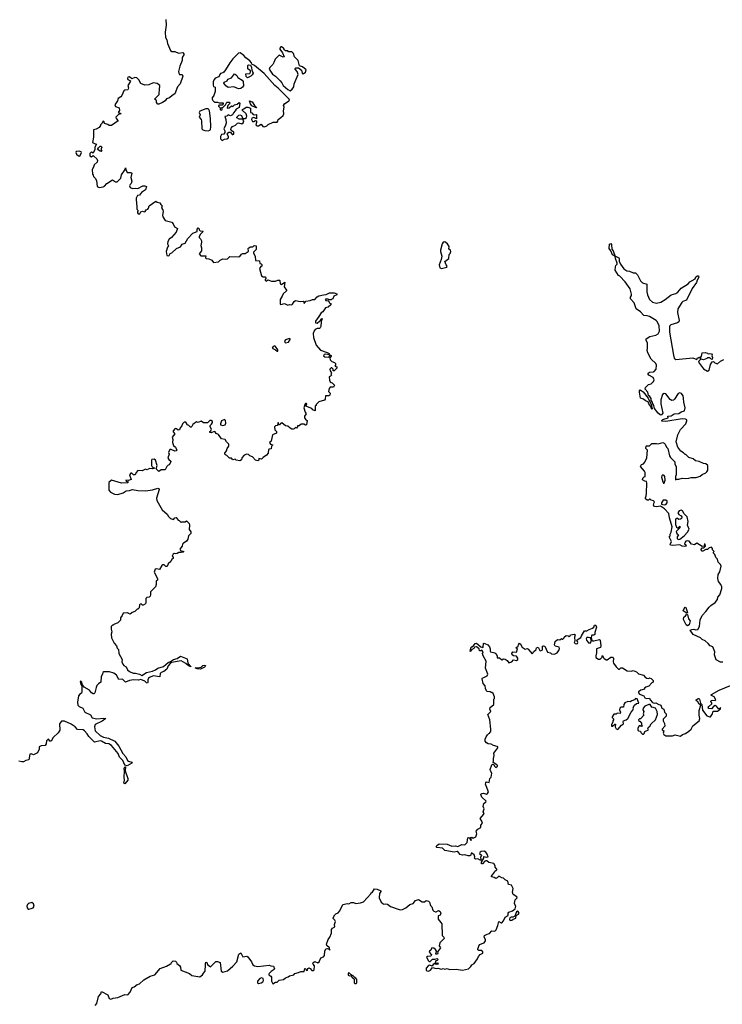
# Model space of a CAD drawing. Extents: x 2240384 to 2404287, y 351326 to 526670.
# Tile 96 of 256: x 2377246 to 2386336, y 381395 to 394135. Entities that reach past the tile are written whole.
import ezdxf

# ---------------------------------------------------------------- set-up
doc = ezdxf.new("R2010")
doc.units = 0

msp = doc.modelspace()

# ---------------------------------------------------------------- linework, layer by layer
at = {"layer": '0CON20XD'}
for points in [[(2379137, 394137), (2379142, 394065), (2379126, 393975), (2379132, 393905), (2379150, 393875), (2379160, 393825), (2379197, 393737), (2379213, 393723), (2379255, 393723), (2379302, 393702), (2379355, 393711), (2379371, 393695), (2379370, 393680), (2379350, 393645), (2379346, 393605), (2379316, 393535), (2379301, 393465), (2379304, 393445), (2379315, 393428), (2379350, 393425), (2379356, 393404), (2379322, 393305), (2379288, 393265), (2379254, 393176), (2379218, 393155), (2379186, 393124), (2379145, 393112), (2379128, 393085), (2379095, 393063), (2379045, 393042), (2379033, 393043), (2379018, 393065), (2379015, 393090), (2378990, 393105), (2379051, 393165), (2379054, 393245), (2379060, 393265), (2379057, 393285), (2379025, 393310), (2378974, 393316), (2378915, 393294), (2378865, 393286), (2378815, 393310), (2378789, 393359), (2378762, 393382), (2378735, 393386), (2378695, 393368), (2378665, 393394), (2378645, 393393), (2378640, 393375), (2378645, 393361), (2378678, 393345), (2378675, 393332), (2378643, 393285), (2378654, 393255), (2378650, 393235), (2378644, 393226), (2378605, 393224), (2378592, 393215), (2378569, 393155), (2378555, 393138), (2378520, 393115), (2378511, 393085), (2378477, 393035), (2378485, 393012), (2378533, 392993), (2378539, 392961), (2378520, 392935), (2378547, 392927), (2378560, 392915), (2378525, 392908), (2378489, 392875), (2378494, 392855), (2378522, 392825), (2378434, 392766), (2378405, 392768), (2378385, 392780), (2378345, 392790), (2378338, 392815), (2378325, 392820), (2378308, 392792), (2378290, 392775), (2378290, 392765), (2378275, 392742), (2378235, 392718), (2378201, 392709), (2378200, 392615), (2378188, 392545), (2378213, 392533), (2378238, 392525), (2378220, 392485), (2378216, 392455), (2378195, 392408), (2378175, 392419), (2378165, 392418), (2378155, 392405), (2378152, 392385), (2378155, 392374), (2378175, 392361), (2378195, 392378), (2378205, 392371), (2378246, 392336), (2378254, 392315), (2378247, 392293), (2378208, 392255), (2378202, 392228), (2378182, 392195), (2378188, 392138), (2378198, 392125), (2378200, 392105), (2378223, 392083), (2378238, 392055), (2378250, 391975), (2378275, 391962), (2378325, 391972), (2378345, 391982), (2378374, 392016), (2378445, 392061), (2378485, 392036), (2378505, 392038), (2378553, 392085), (2378563, 392127), (2378610, 392195), (2378615, 392220), (2378618, 392195), (2378635, 392160), (2378686, 392156), (2378698, 392148), (2378682, 392095), (2378696, 392044), (2378690, 392015), (2378675, 392004), (2378666, 391985), (2378675, 391963), (2378705, 391949), (2378745, 391956), (2378775, 391953), (2378840, 391985), (2378866, 391986), (2378888, 391978), (2378872, 391935), (2378823, 391897), (2378795, 391863), (2378770, 391860), (2378754, 391825), (2378758, 391745), (2378762, 391735), (2378760, 391685), (2378780, 391665), (2378770, 391655), (2378770, 391635), (2378780, 391625), (2378800, 391625), (2378815, 391650), (2378833, 391657), (2378855, 391651), (2378870, 391655), (2378884, 391676), (2378905, 391685), (2378914, 391695), (2378922, 391728), (2379007, 391787), (2379025, 391772), (2379060, 391765), (2379070, 391745), (2379090, 391725), (2379080, 391695), (2379096, 391676), (2379102, 391655), (2379094, 391605), (2379097, 391585), (2379127, 391537), (2379216, 391516), (2379232, 391495), (2379247, 391457), (2379288, 391435), (2379269, 391385), (2379212, 391318), (2379178, 391295), (2379162, 391265), (2379160, 391235), (2379172, 391208), (2379158, 391192), (2379139, 391135), (2379150, 391085), (2379165, 391078), (2379178, 391082), (2379191, 391109), (2379215, 391118), (2379274, 391176), (2379325, 391196), (2379350, 391230), (2379388, 391245), (2379422, 391305), (2379488, 391372), (2379540, 391395), (2379540, 391425), (2379555, 391440), (2379568, 391428), (2379570, 391415), (2379582, 391402), (2379615, 391400), (2379620, 391395), (2379582, 391355), (2379570, 391325), (2379570, 391315), (2379585, 391300), (2379597, 391275), (2379600, 391255), (2379588, 391215), (2379600, 391185), (2379600, 391145), (2379568, 391105), (2379588, 391078), (2379655, 391080), (2379650, 391055), (2379660, 391045), (2379695, 391042), (2379730, 391025), (2379755, 390992), (2379817, 391003), (2379838, 391025), (2379875, 391042), (2379905, 391038), (2379935, 391042), (2379965, 391070), (2380075, 391068), (2380095, 391072), (2380115, 391100), (2380135, 391108), (2380165, 391108), (2380200, 391135), (2380208, 391142), (2380202, 391175), (2380210, 391185), (2380234, 391196), (2380262, 391198), (2380278, 391212), (2380305, 391210), (2380305, 391160), (2380272, 391125), (2380272, 391115), (2380292, 391075), (2380295, 391020), (2380347, 391017), (2380352, 390982), (2380368, 390978), (2380377, 390967), (2380380, 390945), (2380365, 390940), (2380348, 390915), (2380375, 390820), (2380395, 390810), (2380426, 390806), (2380430, 390785), (2380420, 390775), (2380420, 390765), (2380435, 390750), (2380455, 390770), (2380505, 390752), (2380555, 390752), (2380584, 390766), (2380606, 390766), (2380612, 390762), (2380618, 390718), (2380635, 390708), (2380678, 390738), (2380667, 390677), (2380697, 390637), (2380698, 390625), (2380655, 390588), (2380641, 390559)], [(2380745, 393214), (2380773, 393235), (2380792, 393268), (2380796, 393305), (2380848, 393425), (2380834, 393464), (2380808, 393495), (2380810, 393505), (2380818, 393512), (2380855, 393512), (2380890, 393480), (2380902, 393445), (2380915, 393436), (2380944, 393455), (2380953, 393485), (2380905, 393526), (2380868, 393538), (2380849, 393609), (2380802, 393655), (2380787, 393697), (2380765, 393720), (2380725, 393720), (2380715, 393730), (2380685, 393734), (2380670, 393745), (2380660, 393765), (2380635, 393782), (2380625, 393782), (2380613, 393767), (2380612, 393755), (2380646, 393706), (2380667, 393653), (2380655, 393652), (2380602, 393678), (2380550, 393625), (2380535, 393580), (2380520, 393555), (2380482, 393518), (2380472, 393495), (2380515, 393430), (2380556, 393406), (2380616, 393346), (2380639, 393319), (2380653, 393283), (2380715, 393231), (2380745, 393214)], [(2379865, 392572), (2379895, 392591), (2379925, 392592), (2379946, 392605), (2379949, 392625), (2379932, 392655), (2379950, 392680), (2379975, 392679), (2379995, 392651), (2380005, 392649), (2380016, 392655), (2380018, 392678), (2379989, 392699), (2379979, 392715), (2379980, 392730), (2379999, 392755), (2380039, 392771), (2380065, 392798), (2380079, 392799), (2380121, 392789), (2380139, 392801), (2380147, 392827), (2380135, 392850), (2380085, 392846), (2380056, 392865), (2380056, 392875), (2380081, 392899), (2380095, 392903), (2380114, 392894), (2380129, 392859), (2380135, 392856), (2380162, 392858), (2380181, 392869), (2380184, 392886), (2380177, 392917), (2380124, 392965), (2380129, 392975), (2380148, 392982), (2380175, 393005), (2380196, 393004), (2380230, 392990), (2380234, 392935), (2380249, 392929), (2380265, 392910), (2380285, 392903), (2380305, 392910), (2380310, 392905), (2380308, 392852), (2380275, 392869), (2380251, 392859), (2380243, 392845), (2380258, 392818), (2380275, 392816), (2380295, 392830), (2380308, 392828), (2380310, 392805), (2380302, 392775), (2380313, 392763), (2380335, 392763), (2380372, 392782), (2380391, 392751), (2380415, 392748), (2380445, 392760), (2380461, 392779), (2380525, 392808), (2380575, 392810), (2380587, 392823), (2380592, 392845), (2380625, 392871), (2380654, 392896), (2380664, 392915), (2380657, 392955), (2380666, 393005), (2380659, 393025), (2380672, 393045), (2380730, 393085), (2380737, 393095), (2380734, 393105), (2380591, 393251), (2380548, 393285), (2380409, 393439), (2380285, 393544), (2380248, 393558), (2380244, 393575), (2380225, 393602), (2380171, 393641), (2380145, 393673), (2380100, 393705), (2380075, 393702), (2380005, 393630), (2379963, 393577), (2379909, 393485), (2379885, 393457), (2379874, 393446), (2379845, 393437), (2379834, 393425), (2379823, 393397), (2379775, 393379), (2379765, 393367), (2379750, 393335), (2379747, 393287), (2379755, 393270), (2379773, 393263), (2379777, 393255), (2379773, 393205), (2379758, 393155), (2379738, 393125), (2379738, 393108), (2379745, 393090), (2379765, 393070), (2379805, 393070), (2379825, 393058), (2379878, 393058), (2379880, 393045), (2379865, 393030), (2379825, 393030), (2379820, 393025), (2379820, 393015), (2379840, 392995), (2379838, 392975), (2379845, 392968), (2379856, 392964), (2379866, 392974), (2379862, 392998), (2379875, 393000), (2379910, 393035), (2379925, 393070), (2379955, 393070), (2379968, 393055), (2379940, 393025), (2379930, 392995), (2379935, 392990), (2379957, 392993), (2379985, 393020), (2380005, 393010), (2380026, 393034), (2380058, 393042), (2380085, 393062), (2380092, 393055), (2380085, 392998), (2380045, 392978), (2380035, 392955), (2380011, 392929), (2379998, 392902), (2379975, 392892), (2379945, 392904), (2379925, 392887), (2379898, 392882), (2379911, 392845), (2379916, 392795), (2379910, 392770), (2379886, 392725), (2379898, 392695), (2379898, 392675), (2379888, 392652), (2379855, 392648), (2379842, 392625), (2379842, 392592), (2379865, 392572)], [(2380195, 393382), (2380175, 393400), (2380172, 393435), (2380225, 393440), (2380232, 393455), (2380230, 393475), (2380198, 393498), (2380198, 393542), (2380205, 393550), (2380230, 393545), (2380247, 393515), (2380251, 393481), (2380266, 393445), (2380255, 393422), (2380238, 393405), (2380195, 393382)], [(2380075, 393240), (2380015, 393267), (2379945, 393259), (2379915, 393279), (2379888, 393315), (2379892, 393325), (2379930, 393345), (2379940, 393365), (2379986, 393384), (2380025, 393433), (2380035, 393432), (2380054, 393415), (2380067, 393387), (2380124, 393354), (2380136, 393336), (2380142, 393278), (2380129, 393261), (2380105, 393243), (2380075, 393240)], [(2380305, 392994), (2380250, 393020), (2380232, 393045), (2380220, 393085), (2380255, 393074), (2380284, 393024), (2380307, 393005), (2380310, 392995), (2380305, 392994)], [(2379685, 392698), (2379705, 392705), (2379714, 392715), (2379719, 392749), (2379716, 392855), (2379701, 392955), (2379695, 392973), (2379685, 392980), (2379655, 392982), (2379575, 392952), (2379570, 392935), (2379582, 392905), (2379570, 392875), (2379592, 392845), (2379598, 392825), (2379602, 392725), (2379615, 392712), (2379642, 392702), (2379685, 392698)], [(2378025, 392368), (2378047, 392415), (2378042, 392425), (2378015, 392436), (2377975, 392430), (2377973, 392415), (2377981, 392395), (2378005, 392372), (2378025, 392368)], [(2378305, 392430), (2378285, 392432), (2378254, 392455), (2378265, 392478), (2378285, 392498), (2378297, 392497), (2378310, 392485), (2378298, 392465), (2378298, 392448), (2378310, 392435), (2378305, 392430)], [(2382705, 390914), (2382772, 390935), (2382778, 390945), (2382763, 390963), (2382748, 391005), (2382800, 391045), (2382803, 391097), (2382815, 391110), (2382822, 391135), (2382818, 391155), (2382800, 391165), (2382802, 391202), (2382782, 391235), (2382745, 391261), (2382725, 391256), (2382710, 391235), (2382692, 391155), (2382691, 391135), (2382709, 391075), (2382699, 391031), (2382673, 390965), (2382682, 390925), (2382705, 390914)], [(2386345, 385821), (2386315, 385822), (2386255, 385852), (2386234, 385915), (2386239, 385955), (2386215, 386019), (2386179, 386035), (2386154, 386065), (2386115, 386098), (2386075, 386114), (2386053, 386135), (2385961, 386181), (2385922, 386235), (2385943, 386247), (2385968, 386248), (2385995, 386240), (2386018, 386245), (2386041, 386285), (2386052, 386368), (2386074, 386426), (2386125, 386476), (2386165, 386533), (2386186, 386554), (2386245, 386593), (2386275, 386633), (2386278, 386665), (2386304, 386695), (2386330, 386775), (2386330, 386795), (2386317, 386825), (2386288, 386865), (2386279, 386905), (2386283, 386955), (2386305, 386990), (2386323, 387063), (2386312, 387085), (2386282, 387115), (2386272, 387155), (2386252, 387175), (2386240, 387215), (2386223, 387233), (2386223, 387247), (2386230, 387255), (2386210, 387275), (2386210, 387295), (2386195, 387310), (2386165, 387300), (2386145, 387280), (2386125, 387280), (2386085, 387258), (2386075, 387258), (2386062, 387275), (2386062, 387285), (2386075, 387302), (2386097, 387303), (2386120, 387325), (2386115, 387350), (2386102, 387348), (2386110, 387335), (2386098, 387322), (2386075, 387320), (2386005, 387360), (2385975, 387340), (2385938, 387348), (2385906, 387386), (2385891, 387391), (2385865, 387386), (2385854, 387375), (2385848, 387355), (2385865, 387340), (2385868, 387325), (2385853, 387317), (2385815, 387322), (2385785, 387340), (2385695, 387330), (2385667, 387337), (2385662, 387345), (2385678, 387385), (2385650, 387445), (2385660, 387455), (2385663, 387477), (2385676, 387504), (2385688, 387575), (2385651, 387691), (2385644, 387744), (2385590, 387805), (2385535, 387840), (2385485, 387830), (2385460, 387835), (2385448, 387855), (2385453, 387887), (2385460, 387895), (2385445, 387910), (2385418, 387918), (2385405, 387930), (2385395, 387930), (2385382, 387918), (2385365, 387918), (2385342, 387935), (2385341, 387949), (2385352, 387975), (2385357, 388005), (2385362, 388142), (2385355, 388160), (2385333, 388163), (2385305, 388180), (2385310, 388205), (2385325, 388220), (2385340, 388225), (2385338, 388275), (2385330, 388295), (2385278, 388355), (2385291, 388379), (2385315, 388390), (2385335, 388410), (2385362, 388468), (2385370, 388565), (2385348, 388588), (2385350, 388615), (2385355, 388620), (2385395, 388620), (2385425, 388650), (2385485, 388652), (2385505, 388646), (2385565, 388663), (2385586, 388656), (2385598, 388645), (2385613, 388603), (2385630, 388585), (2385653, 388493), (2385665, 388470), (2385720, 388415), (2385720, 388385), (2385740, 388355), (2385740, 388245), (2385730, 388225), (2385732, 388182), (2385745, 388190), (2385775, 388190), (2385815, 388202), (2385865, 388200), (2385905, 388202), (2385935, 388212), (2385997, 388213), (2386052, 388228), (2386075, 388250), (2386125, 388270), (2386137, 388283), (2386150, 388305), (2386150, 388365), (2386125, 388390), (2386093, 388393), (2386035, 388418), (2385988, 388428), (2385960, 388455), (2385905, 388470), (2385865, 388510), (2385855, 388510), (2385835, 388532), (2385801, 388551), (2385760, 388605), (2385740, 388675), (2385760, 388765), (2385795, 388832), (2385866, 388904), (2385877, 388945), (2385876, 388956), (2385862, 388965), (2385819, 388969), (2385605, 388938), (2385559, 388939), (2385550, 388945), (2385565, 388964), (2385635, 388982), (2385633, 389007), (2385675, 389010), (2385714, 389036), (2385775, 389038), (2385805, 389062), (2385849, 389075), (2385854, 389115), (2385839, 389185), (2385836, 389236), (2385828, 389268), (2385808, 389298), (2385785, 389306), (2385765, 389297), (2385718, 389225), (2385706, 389214), (2385685, 389207), (2385660, 389220), (2385605, 389292), (2385585, 389298), (2385564, 389286), (2385542, 389215), (2385542, 389165), (2385568, 389045), (2385545, 389020), (2385533, 389023), (2385505, 389042), (2385460, 389105), (2385451, 389145), (2385436, 389165), (2385433, 389185), (2385416, 389206), (2385414, 389235), (2385399, 389259), (2385382, 389272), (2385373, 389315), (2385340, 389355), (2385343, 389377), (2385380, 389415), (2385416, 389424), (2385448, 389455), (2385456, 389475), (2385442, 389505), (2385387, 389537), (2385373, 389557), (2385394, 389576), (2385445, 389577), (2385455, 389582), (2385480, 389615), (2385484, 389665), (2385476, 389686), (2385414, 389744), (2385374, 389824), (2385363, 389855), (2385370, 389885), (2385367, 389955), (2385352, 389985), (2385352, 390005), (2385400, 390035), (2385475, 390052), (2385505, 390072), (2385523, 390105), (2385518, 390175), (2385495, 390228), (2385480, 390245), (2385393, 390293), (2385365, 390304), (2385319, 390309), (2385277, 390357), (2385222, 390395), (2385195, 390470), (2385150, 390525), (2385150, 390545), (2385162, 390568), (2385162, 390585), (2385144, 390654), (2385078, 390745), (2385010, 390815), (2384992, 390825), (2384952, 390895), (2384953, 390937), (2384960, 390955), (2384977, 390973), (2384978, 390985), (2384954, 391045), (2384950, 391070), (2384932, 391082), (2384914, 391094), (2384896, 391146), (2384871, 391175), (2384878, 391232), (2384895, 391241), (2384904, 391225), (2384909, 391165), (2384923, 391145), (2384950, 391070), (2384965, 391073), (2384998, 391055), (2385004, 391045), (2385002, 391012), (2385021, 390971), (2385062, 390912), (2385100, 390885), (2385135, 390882), (2385185, 390860), (2385215, 390860), (2385238, 390835), (2385278, 390755), (2385305, 390732), (2385360, 390715), (2385361, 390615), (2385369, 390575), (2385395, 390513), (2385435, 390479), (2385485, 390469), (2385540, 390480), (2385595, 390513), (2385674, 390576), (2385736, 390594), (2385760, 390610), (2385805, 390662), (2385895, 390718), (2385917, 390743), (2385986, 390784), (2385995, 390806), (2386015, 390821), (2386029, 390819), (2386033, 390805), (2386012, 390765), (2386002, 390735), (2385948, 390655), (2385874, 390506), (2385825, 390488), (2385812, 390475), (2385763, 390395), (2385757, 390347), (2385778, 390245), (2385774, 390225), (2385757, 390213), (2385671, 390189), (2385651, 390169), (2385652, 390092), (2385703, 389793), (2385715, 389755), (2385735, 389738), (2385955, 389760), (2386005, 389740), (2386015, 389760), (2386025, 389760), (2386035, 389770), (2386050, 389760), (2386052, 389768), (2386068, 389782), (2386074, 389825), (2386115, 389830), (2386145, 389820), (2386155, 389810), (2386177, 389817), (2386195, 389812), (2386205, 389800), (2386200, 389785), (2386208, 389765), (2386205, 389740), (2386190, 389745), (2386175, 389760), (2386145, 389760), (2386135, 389750), (2386094, 389734), (2386062, 389742), (2386058, 389758), (2386050, 389760), (2386050, 389735), (2386032, 389718), (2386030, 389705), (2386095, 389618), (2386145, 389588), (2386165, 389600), (2386182, 389675), (2386205, 389710), (2386222, 389712), (2386240, 389695), (2386275, 389683), (2386315, 389718), (2386357, 389737)], [(2380641, 390559), (2380614, 390516), (2380615, 390454), (2380625, 390448), (2380671, 390461), (2380715, 390440), (2380735, 390448), (2380765, 390447), (2380777, 390455), (2380795, 390490), (2380815, 390502), (2380875, 390490), (2380912, 390492), (2380922, 390482), (2380925, 390463), (2380948, 390492), (2381005, 390500), (2381035, 390514), (2381065, 390516), (2381095, 390550), (2381115, 390561), (2381175, 390577), (2381212, 390578), (2381255, 390602), (2381315, 390600), (2381348, 390588), (2381350, 390575), (2381312, 390558), (2381298, 390522), (2381285, 390520), (2381275, 390510), (2381245, 390510), (2381235, 390520), (2381205, 390520), (2381200, 390515), (2381205, 390500), (2381238, 390498), (2381250, 390485), (2381252, 390472), (2381270, 390465), (2381270, 390445), (2381238, 390415), (2381204, 390406), (2381166, 390354), (2381145, 390343), (2381117, 390293), (2381072, 390235), (2381071, 390211), (2381095, 390208), (2381124, 390236), (2381138, 390242), (2381155, 390268), (2381160, 390265), (2381148, 390232), (2381143, 390165), (2381135, 390150), (2381125, 390140), (2381095, 390138), (2381070, 390125), (2381055, 390110), (2381042, 390075), (2381048, 390025), (2381082, 389922), (2381139, 389859), (2381225, 389830), (2381248, 389815), (2381250, 389805), (2381245, 389800), (2381205, 389807), (2381185, 389802), (2381178, 389785), (2381193, 389773), (2381245, 389770), (2381262, 389798), (2381275, 389790), (2381277, 389783), (2381258, 389762), (2381262, 389732), (2381284, 389714), (2381318, 389698), (2381330, 389685), (2381330, 389665), (2381322, 389652), (2381350, 389645), (2381350, 389625), (2381315, 389590), (2381302, 389592), (2381300, 389615), (2381285, 389630), (2381275, 389630), (2381260, 389615), (2381263, 389593), (2381280, 389565), (2381272, 389555), (2381280, 389535), (2381268, 389522), (2381250, 389515), (2381253, 389473), (2381265, 389450), (2381275, 389440), (2381288, 389438), (2381320, 389405), (2381308, 389382), (2381265, 389380), (2381248, 389362), (2381242, 389325), (2381262, 389302), (2381260, 389275), (2381245, 389268), (2381202, 389268), (2381200, 389225), (2381188, 389212), (2381118, 389192), (2381082, 389158), (2381080, 389145), (2381070, 389135), (2381068, 389072), (2381040, 389085), (2381024, 389104), (2380950, 389135), (2380950, 389145), (2380960, 389155), (2380957, 389167), (2380945, 389168), (2380934, 389156), (2380922, 389115), (2380938, 389058), (2380952, 389035), (2380930, 389005), (2380930, 388985), (2380947, 388957), (2380967, 388947), (2380958, 388892), (2380945, 388890), (2380922, 388902), (2380888, 388902), (2380862, 388878), (2380842, 388878), (2380840, 388865), (2380828, 388852), (2380815, 388860), (2380795, 388840), (2380785, 388838), (2380768, 388838), (2380745, 388850), (2380717, 388877), (2380685, 388880), (2380637, 388917), (2380621, 388909), (2380608, 388892), (2380600, 388895), (2380595, 388920), (2380585, 388920), (2380580, 388885), (2380555, 388880), (2380543, 388867), (2380548, 388828), (2380568, 388805), (2380568, 388785), (2380516, 388764), (2380498, 388682), (2380480, 388665), (2380492, 388642), (2380520, 388635), (2380503, 388617), (2380498, 388582), (2380475, 388580), (2380467, 388573), (2380460, 388525), (2380438, 388502), (2380395, 388472), (2380375, 388450), (2380342, 388458), (2380340, 388435), (2380325, 388428), (2380295, 388438), (2380257, 388477), (2380225, 388490), (2380205, 388508), (2380185, 388512), (2380151, 388499), (2380120, 388465), (2380115, 388440), (2380095, 388428), (2380048, 388438), (2380035, 388450), (2380005, 388440), (2379985, 388460), (2379962, 388462), (2379925, 388498), (2379907, 388507), (2379900, 388515), (2379902, 388525), (2379923, 388555), (2379932, 388588), (2379950, 388615), (2379953, 388645), (2379922, 388672), (2379905, 388702), (2379855, 388712), (2379816, 388766), (2379790, 388780), (2379775, 388802), (2379763, 388807), (2379725, 388790), (2379708, 388795), (2379708, 388805), (2379720, 388815), (2379728, 388835), (2379712, 388865), (2379710, 388885), (2379729, 388901), (2379742, 388925), (2379742, 388935), (2379725, 388950), (2379705, 388950), (2379675, 388920), (2379665, 388918), (2379625, 388920), (2379595, 388940), (2379555, 388924), (2379535, 388930), (2379484, 388896), (2379475, 388870), (2379466, 388864), (2379454, 388864), (2379434, 388884), (2379415, 388893), (2379396, 388926), (2379375, 388928), (2379352, 388908), (2379345, 388882), (2379324, 388856), (2379315, 388828), (2379295, 388823), (2379275, 388842), (2379256, 388844), (2379232, 388815), (2379233, 388803), (2379252, 388775), (2379220, 388735), (2379227, 388705), (2379224, 388665), (2379238, 388625), (2379262, 388605), (2379278, 388565), (2379270, 388555), (2379255, 388552), (2379205, 388576), (2379188, 388572), (2379170, 388535), (2379178, 388512), (2379163, 388465), (2379174, 388444), (2379202, 388425), (2379203, 388415), (2379180, 388375), (2379165, 388370), (2379150, 388355), (2379128, 388312), (2379075, 388310), (2379045, 388290), (2379010, 388325), (2379024, 388366), (2379004, 388434), (2378985, 388448), (2378955, 388446), (2378950, 388435), (2378950, 388365), (2378960, 388350), (2378988, 388332), (2378965, 388322), (2378925, 388328), (2378895, 388312), (2378875, 388318), (2378832, 388298), (2378775, 388300), (2378752, 388278), (2378742, 388248), (2378718, 388248), (2378697, 388267), (2378685, 388268), (2378668, 388245), (2378690, 388185), (2378655, 388172), (2378620, 388175), (2378622, 388162), (2378650, 388155), (2378647, 388143), (2378565, 388138), (2378433, 388177), (2378400, 388145), (2378398, 388048), (2378422, 388022), (2378474, 387994), (2378515, 387990), (2378585, 388012), (2378623, 388037), (2378667, 388043), (2378705, 388058), (2378775, 388043), (2378875, 388040), (2378965, 388050), (2379035, 388075), (2379050, 388065), (2379051, 388055), (2379018, 387945), (2379020, 387915), (2379088, 387795), (2379156, 387736), (2379170, 387705), (2379195, 387680), (2379235, 387668), (2379255, 387688), (2379272, 387692), (2379295, 387660), (2379310, 387655), (2379335, 387630), (2379345, 387640), (2379385, 387640), (2379405, 387650), (2379437, 387617), (2379442, 387595), (2379438, 387538), (2379460, 387510), (2379459, 387485), (2379428, 387455), (2379420, 387415), (2379403, 387387), (2379362, 387358), (2379353, 387347), (2379350, 387325), (2379318, 387285), (2379325, 387268), (2379368, 387255), (2379362, 387245), (2379335, 387240), (2379307, 387243), (2379285, 387228), (2379265, 387222), (2379245, 387228), (2379232, 387218), (2379220, 387195), (2379230, 387185), (2379230, 387165), (2379214, 387156), (2379200, 387125), (2379166, 387094), (2379155, 387060), (2379138, 387058), (2379115, 387082), (2379098, 387082), (2379087, 387073), (2379055, 387020), (2379015, 387032), (2378998, 387025), (2378984, 386985), (2379028, 386905), (2379030, 386885), (2379012, 386875), (2379013, 386827), (2379002, 386795), (2378938, 386732), (2378940, 386695), (2378934, 386676), (2378920, 386665), (2378892, 386658), (2378880, 386645), (2378880, 386595), (2378872, 386575), (2378845, 386560), (2378835, 386560), (2378816, 386576), (2378805, 386572), (2378798, 386565), (2378790, 386525), (2378775, 386510), (2378765, 386510), (2378735, 386478), (2378700, 386465), (2378677, 386443), (2378655, 386450), (2378642, 386462), (2378585, 386458), (2378572, 386425), (2378550, 386395), (2378550, 386365), (2378515, 386332), (2378462, 386308), (2378455, 386300), (2378445, 386300), (2378428, 386282), (2378428, 386248), (2378438, 386215), (2378428, 386185), (2378433, 386135), (2378469, 386069), (2378498, 386035), (2378508, 386005), (2378526, 385986), (2378528, 385935), (2378572, 385855), (2378569, 385825), (2378581, 385795), (2378595, 385779), (2378623, 385763), (2378641, 385725), (2378665, 385702), (2378712, 385682), (2378745, 385678), (2378795, 385666), (2378825, 385649), (2378885, 385687), (2378965, 385707), (2379005, 385723), (2379035, 385745), (2379105, 385768), (2379165, 385818), (2379199, 385831), (2379235, 385857), (2379285, 385870), (2379325, 385898), (2379411, 385865), (2379421, 385811), (2379466, 385764), (2379429, 385775), (2379394, 385805), (2379335, 385838), (2379211, 385819), (2379193, 385807), (2379169, 385775), (2379149, 385731), (2379110, 385700), (2379075, 385687), (2379065, 385676), (2379058, 385632), (2378973, 385645), (2378925, 385625), (2378914, 385615), (2378906, 385595), (2378906, 385564), (2378898, 385552), (2378885, 385556), (2378865, 385575), (2378815, 385599), (2378785, 385589), (2378717, 385593), (2378665, 385586), (2378615, 385563), (2378575, 385604), (2378530, 385600), (2378499, 385655), (2378465, 385682), (2378409, 385699), (2378335, 385699), (2378321, 385689), (2378318, 385665), (2378302, 385635), (2378297, 385563), (2378265, 385542), (2378245, 385520), (2378234, 385496), (2378217, 385425), (2378206, 385414), (2378195, 385412), (2378174, 385424), (2378148, 385458), (2378079, 385499), (2378060, 385530), (2378051, 385565), (2378038, 385575), (2378027, 385573), (2378035, 385532), (2378048, 385515), (2378052, 385438), (2378045, 385422), (2378025, 385410), (2378007, 385385), (2377996, 385305), (2378000, 385265), (2378015, 385247), (2378063, 385225), (2378090, 385175), (2378162, 385142), (2378185, 385101), (2378245, 385091), (2378336, 385096)], [(2380685, 389956), (2380725, 389961), (2380747, 389995), (2380745, 390005), (2380735, 390012), (2380687, 389993), (2380672, 389975), (2380675, 389963), (2380685, 389956)], [(2380575, 389846), (2380585, 389847), (2380585, 389865), (2380555, 389906), (2380545, 389914), (2380525, 389906), (2380514, 389885), (2380519, 389879), (2380555, 389864), (2380575, 389846)], [(2385425, 389092), (2385412, 389132), (2385384, 389164), (2385375, 389192), (2385342, 389202), (2385315, 389223), (2385279, 389239), (2385266, 389316), (2385267, 389335), (2385274, 389346), (2385312, 389322), (2385377, 389237), (2385418, 389155), (2385430, 389105), (2385425, 389092)], [(2379875, 388884), (2379905, 388894), (2379914, 388915), (2379910, 388950), (2379895, 388962), (2379857, 388943), (2379842, 388905), (2379845, 388891), (2379875, 388884)], [(2385585, 388140), (2385595, 388175), (2385594, 388225), (2385585, 388239), (2385565, 388248), (2385552, 388235), (2385551, 388215), (2385566, 388156), (2385575, 388140), (2385585, 388140)], [(2385585, 387858), (2385605, 387864), (2385625, 387882), (2385621, 387905), (2385605, 387919), (2385571, 387919), (2385548, 387885), (2385550, 387865), (2385585, 387858)], [(2385765, 387410), (2385785, 387414), (2385845, 387456), (2385886, 387505), (2385909, 387545), (2385886, 387595), (2385896, 387644), (2385883, 387703), (2385841, 387741), (2385822, 387782), (2385805, 387789), (2385778, 387782), (2385761, 387755), (2385774, 387735), (2385806, 387715), (2385812, 387702), (2385808, 387682), (2385795, 387671), (2385775, 387667), (2385755, 387680), (2385745, 387680), (2385734, 387676), (2385731, 387665), (2385730, 387605), (2385745, 387570), (2385755, 387560), (2385765, 387560), (2385785, 387580), (2385788, 387575), (2385785, 387560), (2385740, 387515), (2385747, 387487), (2385768, 387468), (2385754, 387446), (2385754, 387424), (2385765, 387410)], [(2385875, 386450), (2385870, 386460), (2385830, 386485), (2385842, 386518), (2385855, 386532), (2385865, 386530), (2385888, 386465), (2385875, 386450)], [(2385885, 386293), (2385868, 386305), (2385834, 386376), (2385837, 386405), (2385860, 386420), (2385875, 386440), (2385885, 386440), (2385898, 386385), (2385919, 386355), (2385908, 386305), (2385885, 386293)], [(2381823, 382867), (2381835, 382890), (2381870, 382885), (2381920, 382865), (2381920, 382855), (2381903, 382827), (2381898, 382775), (2381922, 382715), (2381945, 382698), (2381955, 382692), (2381985, 382696), (2382005, 382692), (2382045, 382663), (2382155, 382623), (2382175, 382618), (2382197, 382623), (2382240, 382645), (2382294, 382686), (2382335, 382700), (2382365, 382738), (2382405, 382752), (2382455, 382720), (2382485, 382720), (2382505, 382738), (2382535, 382728), (2382550, 382715), (2382562, 382675), (2382577, 382657), (2382593, 382613), (2382605, 382600), (2382625, 382590), (2382635, 382590), (2382665, 382608), (2382685, 382598), (2382696, 382564), (2382685, 382550), (2382662, 382538), (2382658, 382495), (2382696, 382456), (2382706, 382436), (2382712, 382285), (2382732, 382265), (2382736, 382245), (2382680, 382190), (2382672, 382152), (2382690, 382125), (2382650, 382075), (2382657, 382055), (2382650, 382045), (2382632, 382045), (2382628, 382055), (2382640, 382075), (2382638, 382085), (2382626, 382106), (2382603, 382123), (2382580, 382125), (2382565, 382097), (2382546, 382084), (2382545, 382070), (2382573, 382035), (2382565, 382018), (2382520, 382015), (2382508, 382005), (2382535, 381959), (2382545, 381950), (2382555, 381951), (2382585, 381980), (2382615, 381979), (2382647, 381987), (2382658, 381975), (2382647, 381963), (2382631, 381959), (2382622, 381932), (2382635, 381928), (2382655, 381930), (2382660, 381915), (2382635, 381910), (2382615, 381922), (2382595, 381910), (2382582, 381888), (2382552, 381902), (2382535, 381899), (2382503, 381865), (2382507, 381837), (2382515, 381828), (2382535, 381826), (2382563, 381835), (2382587, 381873), (2382635, 381858), (2382655, 381862), (2382705, 381850), (2382725, 381857), (2382745, 381850), (2382775, 381860), (2382805, 381847), (2382895, 381849), (2382975, 381839), (2383053, 381855), (2383082, 381885), (2383095, 381908), (2383128, 381922), (2383169, 381985), (2383180, 382015), (2383202, 382038), (2383239, 382055), (2383238, 382075), (2383225, 382091), (2383185, 382091), (2383175, 382102), (2383174, 382115), (2383195, 382168), (2383255, 382192), (2383273, 382215), (2383273, 382235), (2383257, 382263), (2383260, 382285), (2383292, 382305), (2383325, 382313), (2383356, 382344), (2383395, 382343), (2383409, 382361), (2383434, 382416), (2383444, 382466), (2383475, 382448), (2383485, 382450), (2383507, 382475), (2383526, 382524), (2383564, 382545), (2383566, 382575), (2383573, 382587), (2383620, 382605), (2383655, 382631), (2383667, 382667), (2383646, 382695), (2383646, 382705), (2383658, 382745), (2383681, 382775), (2383680, 382785), (2383630, 382815), (2383622, 382845), (2383632, 382895), (2383610, 382935), (2383568, 382945), (2383560, 382990), (2383525, 383008), (2383507, 383027), (2383483, 383033), (2383455, 383050), (2383445, 383052), (2383425, 383030), (2383405, 383024), (2383385, 383037), (2383352, 383045), (2383352, 383055), (2383387, 383103), (2383392, 383118), (2383420, 383135), (2383420, 383145), (2383398, 383168), (2383398, 383185), (2383379, 383219), (2383315, 383232), (2383291, 383251), (2383275, 383253), (2383262, 383248), (2383235, 383212), (2383222, 383215), (2383220, 383235), (2383250, 383285), (2383252, 383308), (2383285, 383298), (2383307, 383305), (2383296, 383336), (2383276, 383366), (2383255, 383377), (2383215, 383373), (2383204, 383365), (2383197, 383345), (2383220, 383325), (2383209, 383295), (2383212, 383272), (2383220, 383265), (2383215, 383260), (2383205, 383260), (2383175, 383278), (2383142, 383275), (2383130, 383285), (2383136, 383304), (2383128, 383328), (2383095, 383352), (2383085, 383350), (2383081, 383325), (2383070, 383315), (2383050, 383315), (2383005, 383330), (2382975, 383324), (2382945, 383335), (2382925, 383359), (2382905, 383371), (2382865, 383363), (2382745, 383386), (2382715, 383414), (2382645, 383424), (2382636, 383435), (2382642, 383448), (2382675, 383470), (2382775, 383466), (2382835, 383443), (2382885, 383447), (2382915, 383437), (2382965, 383462), (2382995, 383458), (2383010, 383465), (2383035, 383490), (2383045, 383551), (2383055, 383554), (2383070, 383545), (2383074, 383524), (2383085, 383520), (2383090, 383525), (2383078, 383545), (2383082, 383555), (2383095, 383559), (2383115, 383546), (2383146, 383564), (2383161, 383599), (2383153, 383635), (2383175, 383662), (2383212, 383685), (2383213, 383715), (2383232, 383738), (2383224, 383765), (2383202, 383798), (2383253, 383855), (2383256, 383865), (2383242, 383885), (2383257, 383925), (2383244, 383955), (2383252, 383995), (2383277, 384015), (2383280, 384025), (2383227, 384075), (2383216, 384095), (2383214, 384115), (2383225, 384122), (2383245, 384127), (2383285, 384116), (2383300, 384125), (2383311, 384145), (2383274, 384245), (2383275, 384260), (2383285, 384273), (2383320, 384265), (2383330, 384315), (2383347, 384335), (2383354, 384384), (2383336, 384416), (2383334, 384434), (2383355, 384492), (2383365, 384502), (2383380, 384500), (2383390, 384475), (2383405, 384461), (2383426, 384475), (2383426, 384485), (2383418, 384495), (2383373, 384523), (2383378, 384545), (2383374, 384575), (2383384, 384615), (2383381, 384645), (2383434, 384715), (2383433, 384725), (2383425, 384730), (2383375, 384745), (2383345, 384763), (2383307, 384767), (2383285, 384778), (2383268, 384798), (2383268, 384825), (2383282, 384858), (2383297, 384883), (2383315, 384900), (2383330, 384905), (2383330, 384915), (2383340, 384925), (2383342, 384955), (2383328, 385075), (2383302, 385145), (2383340, 385185), (2383330, 385215), (2383332, 385235), (2383380, 385275), (2383380, 385345), (2383388, 385352), (2383388, 385375), (2383370, 385415), (2383355, 385430), (2383345, 385430), (2383335, 385440), (2383293, 385443), (2383285, 385450), (2383271, 385481), (2383268, 385515), (2383243, 385545), (2383228, 385605), (2383235, 385618), (2383250, 385625), (2383293, 385645), (2383302, 385665), (2383274, 385745), (2383282, 385835), (2383242, 385905), (2383233, 385935), (2383242, 385955), (2383225, 385978), (2383212, 385968), (2383195, 385968), (2383190, 385995), (2383155, 386020), (2383132, 386018), (2383123, 385997), (2383090, 385980), (2383075, 385960), (2383083, 386005), (2383095, 386022), (2383118, 386032), (2383140, 386065), (2383155, 386068), (2383211, 386021), (2383236, 386014), (2383243, 386017), (2383246, 386064), (2383255, 386068), (2383265, 386064), (2383302, 386045), (2383325, 386020), (2383332, 385995), (2383331, 385965), (2383338, 385955), (2383395, 385944), (2383408, 385935), (2383422, 385905), (2383425, 385880), (2383455, 385878), (2383485, 385852), (2383505, 385867), (2383525, 385862), (2383551, 385845), (2383575, 385814), (2383615, 385826), (2383635, 385854), (2383675, 385842), (2383691, 385855), (2383691, 385875), (2383675, 385902), (2383635, 385906), (2383618, 385918), (2383613, 385935), (2383626, 385954), (2383675, 385950), (2383686, 385996), (2383663, 386007), (2383695, 386030), (2383698, 386045), (2383713, 386067), (2383725, 386060), (2383728, 386045), (2383746, 386016), (2383785, 385991), (2383815, 385997), (2383825, 385992), (2383875, 385932), (2383885, 385940), (2383892, 385958), (2383926, 385984), (2383934, 386006), (2383955, 386018), (2383974, 385974), (2383985, 385969), (2384004, 385976), (2384010, 385985), (2384012, 386028), (2384025, 386033), (2384039, 386029), (2384075, 385951), (2384113, 385943), (2384125, 385928), (2384165, 385927), (2384198, 385942), (2384220, 385975), (2384229, 386001), (2384226, 386016), (2384175, 386031), (2384166, 386045), (2384172, 386088), (2384203, 386117), (2384235, 386110), (2384255, 386130), (2384265, 386120), (2384275, 386120), (2384290, 386135), (2384290, 386145), (2384315, 386168), (2384342, 386162), (2384355, 386150), (2384370, 386165), (2384373, 386177), (2384426, 386186), (2384433, 386175), (2384423, 386145), (2384430, 386095), (2384420, 386075), (2384432, 386062), (2384445, 386059), (2384461, 386065), (2384467, 386075), (2384456, 386105), (2384460, 386110), (2384507, 386143), (2384514, 386165), (2384555, 386227), (2384585, 386228), (2384613, 386247), (2384658, 386262), (2384673, 386275), (2384681, 386299), (2384702, 386302), (2384708, 386275), (2384686, 386206), (2384689, 386181), (2384675, 386170), (2384648, 386172), (2384642, 386165), (2384640, 386135), (2384648, 386108), (2384655, 386100), (2384675, 386100), (2384747, 386117), (2384758, 386105), (2384766, 386034), (2384760, 386010), (2384710, 385995), (2384708, 385945), (2384698, 385905), (2384702, 385882), (2384735, 385860), (2384755, 385861), (2384782, 385885), (2384780, 385905), (2384785, 385910), (2384804, 385874), (2384835, 385853), (2384846, 385854), (2384895, 385887), (2384915, 385888), (2384928, 385868), (2384924, 385825), (2384929, 385809), (2384965, 385760), (2384995, 385732), (2385005, 385730), (2385025, 385747), (2385045, 385747), (2385105, 385712), (2385155, 385704), (2385185, 385714), (2385228, 385698), (2385252, 385672), (2385315, 385652), (2385337, 385627), (2385360, 385615), (2385385, 385612), (2385395, 385618), (2385415, 385612), (2385440, 385585), (2385440, 385565), (2385424, 385556), (2385385, 385510), (2385345, 385500), (2385330, 385485), (2385330, 385475), (2385281, 385459), (2385252, 385438), (2385250, 385425), (2385265, 385408), (2385320, 385385), (2385335, 385360), (2385355, 385350), (2385395, 385358), (2385402, 385335), (2385435, 385300), (2385455, 385292), (2385476, 385296)], [(2384625, 386067), (2384642, 386095), (2384630, 386135), (2384605, 386142), (2384585, 386140), (2384576, 386125), (2384579, 386105), (2384605, 386073), (2384625, 386067)], [(2379585, 385733), (2379540, 385735), (2379515, 385748), (2379545, 385747), (2379593, 385757), (2379615, 385777), (2379634, 385784), (2379649, 385779), (2379646, 385765), (2379635, 385756), (2379585, 385733)], [(2385476, 385296), (2385513, 385273), (2385532, 385272), (2385540, 385265), (2385555, 385228), (2385580, 385215), (2385588, 385175), (2385612, 385152), (2385610, 385125), (2385573, 385085), (2385573, 385065), (2385589, 385029), (2385592, 384995), (2385560, 384955), (2385560, 384945), (2385580, 384935), (2385572, 384905), (2385580, 384885), (2385605, 384868), (2385693, 384867), (2385725, 384880), (2385796, 384864), (2385820, 384885), (2385861, 384899), (2385905, 384928), (2385932, 384955), (2385955, 384998), (2386035, 385064), (2386047, 385095), (2386037, 385135), (2386038, 385195), (2386060, 385265), (2386035, 385280), (2386018, 385308), (2385998, 385325), (2386000, 385335), (2386025, 385351), (2386035, 385353), (2386043, 385343), (2386053, 385293), (2386070, 385275), (2386082, 385202), (2386136, 385126), (2386175, 385114), (2386184, 385116), (2386209, 385155), (2386220, 385190), (2386275, 385188), (2386315, 385218), (2386315, 385237), (2386301, 385219), (2386285, 385218), (2386261, 385251), (2386245, 385260), (2386222, 385248), (2386195, 385220), (2386164, 385224), (2386154, 385234), (2386160, 385250), (2386200, 385285), (2386202, 385295), (2386188, 385315), (2386193, 385325), (2386215, 385332), (2386244, 385326), (2386253, 385335), (2386233, 385373), (2386190, 385395), (2386197, 385405), (2386295, 385462), (2386515, 385550)], [(2384985, 384953), (2385031, 385009), (2385057, 385025), (2385052, 385055), (2385057, 385063), (2385092, 385075), (2385113, 385095), (2385157, 385175), (2385178, 385202), (2385187, 385225), (2385183, 385237), (2385200, 385265), (2385225, 385288), (2385258, 385292), (2385235, 385347), (2385215, 385350), (2385200, 385335), (2385165, 385322), (2385145, 385307), (2385115, 385314), (2385075, 385298), (2385062, 385275), (2385058, 385242), (2385025, 385238), (2385010, 385225), (2385007, 385207), (2385020, 385175), (2385015, 385160), (2384978, 385162), (2384965, 385150), (2384935, 385150), (2384912, 385115), (2384910, 385105), (2384928, 385088), (2384930, 385075), (2384920, 385065), (2384920, 385045), (2384904, 385016), (2384902, 384995), (2384917, 384993), (2384945, 385020), (2384955, 385020), (2384948, 384985), (2384965, 384958), (2384985, 384953)], [(2385315, 384890), (2385325, 384900), (2385334, 384926), (2385380, 384945), (2385372, 384965), (2385378, 384975), (2385398, 384995), (2385414, 385026), (2385473, 385077), (2385496, 385144), (2385492, 385185), (2385472, 385225), (2385425, 385242), (2385403, 385273), (2385385, 385273), (2385336, 385254), (2385312, 385228), (2385307, 385207), (2385320, 385185), (2385312, 385155), (2385320, 385135), (2385280, 385090), (2385263, 385087), (2385250, 385075), (2385255, 385060), (2385268, 385058), (2385290, 385035), (2385290, 385015), (2385300, 384995), (2385285, 384990), (2385275, 385000), (2385262, 384998), (2385243, 384967), (2385243, 384943), (2385253, 384933), (2385278, 384928), (2385284, 384914), (2385305, 384892), (2385315, 384890)], [(2378336, 385096), (2378360, 385095), (2378315, 385061), (2378224, 385015), (2378214, 384985), (2378221, 384935), (2378286, 384875), (2378332, 384852), (2378395, 384838), (2378478, 384798), (2378528, 384735), (2378582, 384642), (2378618, 384598), (2378640, 384550), (2378655, 384540), (2378695, 384529), (2378700, 384525), (2378698, 384515), (2378635, 384480), (2378605, 384490), (2378579, 384549), (2378539, 384595), (2378521, 384641), (2378435, 384744), (2378400, 384765), (2378355, 384771), (2378305, 384801), (2378285, 384804), (2378215, 384787), (2378141, 384861), (2378121, 384895), (2378085, 384934), (2378067, 384945), (2377995, 384950), (2377963, 384985), (2377911, 385021), (2377825, 385057), (2377785, 385060), (2377760, 385025), (2377767, 384943), (2377745, 384910), (2377681, 384849), (2377655, 384798), (2377635, 384802), (2377625, 384822), (2377615, 384828), (2377592, 384805), (2377587, 384765), (2377576, 384744), (2377525, 384740), (2377498, 384725), (2377500, 384695), (2377475, 384650), (2377425, 384623), (2377395, 384636), (2377376, 384634), (2377365, 384558), (2377325, 384548), (2377295, 384532), (2377275, 384532), (2377233, 384543)], [(2378605, 384248), (2378593, 384255), (2378601, 384295), (2378598, 384335), (2378602, 384412), (2378596, 384445), (2378605, 384470), (2378615, 384470), (2378612, 384415), (2378644, 384315), (2378644, 384296), (2378605, 384248)], [(2378221, 381379), (2378243, 381405), (2378266, 381495), (2378295, 381530), (2378305, 381560), (2378385, 381518), (2378402, 381472), (2378425, 381460), (2378456, 381474), (2378517, 381483), (2378605, 381523), (2378645, 381520), (2378676, 381554), (2378702, 381615), (2378725, 381623), (2378765, 381652), (2378795, 381662), (2378850, 381710), (2378935, 381760), (2378995, 381777), (2379065, 381858), (2379145, 381890), (2379195, 381920), (2379205, 381920), (2379210, 381935), (2379233, 381957), (2379260, 381955), (2379275, 381940), (2379280, 381925), (2379315, 381898), (2379327, 381875), (2379330, 381835), (2379444, 381794), (2379475, 381768), (2379575, 381753), (2379612, 381775), (2379622, 381798), (2379647, 381825), (2379652, 381905), (2379648, 381925), (2379655, 381940), (2379668, 381935), (2379675, 381910), (2379715, 381880), (2379785, 381950), (2379805, 381950), (2379838, 381938), (2379851, 381825), (2379875, 381812), (2379935, 381830), (2380005, 381888), (2380054, 381946), (2380083, 382045), (2380105, 382060), (2380135, 382010), (2380185, 382018), (2380199, 382009), (2380247, 381947), (2380262, 381905), (2380285, 381892), (2380325, 381883), (2380475, 381902), (2380495, 381892), (2380528, 381888), (2380542, 381855), (2380538, 381845), (2380498, 381822), (2380472, 381795), (2380470, 381785), (2380470, 381775), (2380495, 381758), (2380502, 381745), (2380502, 381695), (2380522, 381662), (2380555, 381682), (2380576, 381684), (2380603, 381707), (2380660, 381715), (2380684, 381736), (2380718, 381752), (2380736, 381764), (2380792, 381778), (2380806, 381794), (2380855, 381806), (2380885, 381821), (2380925, 381820), (2380935, 381860), (2380945, 381860), (2380952, 381842), (2380965, 381833), (2380970, 381835), (2380972, 381858), (2380985, 381868), (2381005, 381860), (2381025, 381832), (2381045, 381834), (2381055, 381843), (2381062, 381895), (2381042, 381915), (2381038, 381925), (2381042, 381935), (2381065, 381950), (2381105, 381933), (2381122, 381945), (2381143, 381995), (2381175, 382008), (2381189, 382025), (2381192, 382085), (2381205, 382112), (2381226, 382116), (2381248, 382108), (2381258, 382095), (2381255, 382128), (2381220, 382155), (2381216, 382175), (2381239, 382235), (2381260, 382265), (2381280, 382315), (2381280, 382365), (2381295, 382382), (2381322, 382398), (2381321, 382429), (2381333, 382465), (2381325, 382482), (2381302, 382505), (2381302, 382515), (2381323, 382555), (2381335, 382568), (2381365, 382580), (2381387, 382603), (2381425, 382688), (2381485, 382699), (2381506, 382694), (2381535, 382713), (2381563, 382713), (2381595, 382700), (2381655, 382708), (2381695, 382720), (2381790, 382825), (2381792, 382838), (2381805, 382840), (2381823, 382867)], [(2377366, 382626), (2377395, 382634), (2377419, 382645), (2377432, 382665), (2377425, 382695), (2377405, 382712), (2377362, 382698), (2377346, 382685), (2377339, 382665), (2377343, 382643), (2377355, 382628), (2377366, 382626)], [(2383599, 382479), (2383615, 382482), (2383631, 382499), (2383665, 382512), (2383670, 382545), (2383698, 382562), (2383706, 382575), (2383697, 382597), (2383685, 382600), (2383675, 382593), (2383653, 382537), (2383625, 382522), (2383605, 382523), (2383586, 382514), (2383581, 382495), (2383586, 382486), (2383599, 382479)], [(2380335, 381664), (2380368, 381672), (2380392, 381685), (2380402, 381705), (2380398, 381728), (2380375, 381739), (2380352, 381728), (2380324, 381695), (2380324, 381675), (2380335, 381664)], [(2381595, 381663), (2381607, 381675), (2381610, 381695), (2381609, 381715), (2381597, 381735), (2381582, 381742), (2381560, 381765), (2381529, 381779), (2381515, 381797), (2381505, 381802), (2381495, 381800), (2381495, 381773), (2381515, 381764), (2381528, 381768), (2381555, 381732), (2381573, 381723), (2381574, 381675), (2381584, 381664), (2381595, 381663)]]:
    msp.add_lwpolyline(points, dxfattribs=at)

doc.saveas('drawing.dxf')
